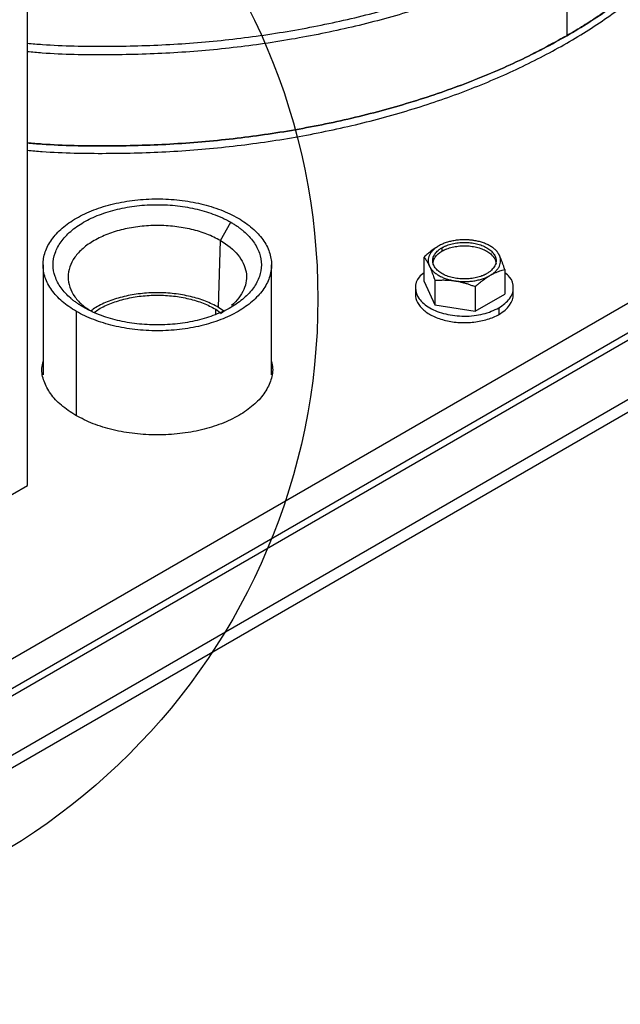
# Model space of a CAD drawing. Header units: inches. Extents: x 3 to 150, y 3 to 116.
# Tile 53 of 58: x 135.89 to 140.04, y 83.56 to 90.36. Entities that reach past the tile are written whole.
import ezdxf

# ---------------------------------------------------------------- set-up
doc = ezdxf.new("R2010")
doc.units = ezdxf.units.IN
doc.header["$LTSCALE"] = 14
doc.header["$MEASUREMENT"] = 0
doc.layers.add('TEXT', color=140, linetype='Continuous', lineweight=25)
doc.dimstyles.new('SLDDIMSTYLE4', dxfattribs={"dimtxt": 0.18, "dimasz": 1.82, "dimexe": 0, "dimexo": 0.0625, "dimgap": 0, "dimtad": 0, "dimtih": 1, "dimtoh": 1, "dimdec": 0, "dimrnd": 1e-09, "dimzin": 0, "dimdsep": 46, "dimtxsty": 'Standard', "dimblk1": 'NONE', "dimblk2": 'NONE', "dimsah": 1, "dimcen": 0.09, "dimadec": 0, "dimazin": 0, "dimtfac": 1.82, "dimtdec": 0, "dimtofl": 0, "dimtmove": 0, "dimatfit": 3, "dimldrblk": 'NONE', "dimfxl": 0, "dimfrac": 2, "dimtolj": 1, "dimtzin": 0, "dimarcsym": 0})

# ---------------------------------------------------------------- blocks, each defined once
blk = doc.blocks.new('_None')

msp = doc.modelspace()

# ---------------------------------------------------------------- linework, layer by layer
for p, q in [((145.5954, 91.5733), (133.5746, 84.6339)), ((145.5954, 91.3692), (133.5746, 84.4297)), ((145.5954, 91.3692), (133.5746, 84.4297)), ((145.5954, 91.3182), (133.5746, 84.3787)), ((135.9477, 87.1423), (135.9477, 91.225)), ((133.935, 84.1785), (145.9422, 91.1102)), ((133.935, 84.0931), (145.9422, 91.0247)), ((139.6734, 90.8754), (139.6734, 90.2467)), ((137.2807, 88.8324), (137.3536, 88.9586)), ((137.2689, 88.3708), (137.2807, 88.8324)), ((138.8116, 88.7828), (138.8116, 88.7593)), ((136.056, 88.665), (136.056, 87.9042)), ((137.634, 87.9042), (137.634, 88.665)), ((138.6875, 88.5488), (138.6875, 88.7184)), ((139.2452, 88.6321), (139.2452, 88.4626)), ((138.6875, 88.5488), (138.7622, 88.3879)), ((138.7622, 88.5574), (138.7622, 88.3879)), ((138.6283, 88.5057), (138.6283, 88.4608)), ((139.041, 88.5143), (139.041, 88.3447)), ((139.041, 88.3447), (139.2452, 88.4626)), ((139.3043, 88.4608), (139.3043, 88.5057)), ((138.7622, 88.3879), (139.041, 88.3447)), ((136.2871, 87.6226), (136.2871, 88.3429)), ((137.2484, 88.359), (137.2802, 88.3366)), ((137.2484, 88.3215), (137.2484, 88.359)), ((137.3043, 88.3459), (137.2689, 88.3708)), ((137.2808, 88.3293), (137.3136, 88.3525)), ((139.2053, 88.3677), (139.2053, 88.3228)), ((134.3841, 86.2396), (135.9477, 87.1423))]:
    msp.add_line(p, q)
for points, knots in [([(135.9477, 90.1954), (135.9823, 90.1922), (136.1619, 90.176), (136.4917, 90.1711), (136.932, 90.182), (137.3685, 90.2198), (137.7964, 90.2816), (138.2118, 90.3674), (138.6106, 90.4763), (138.989, 90.6072), (139.3433, 90.7589), (139.6702, 90.9299), (139.9664, 91.1186), (140.2292, 91.3232), (140.456, 91.5416), (140.6446, 91.7719), (140.7934, 92.0117), (140.9, 92.2587), (140.9671, 92.5106), (140.9755, 92.6802), (140.9796, 92.765)], [0, 0, 0, 0, 0.0138268, 0.071837, 0.1298472, 0.1878574, 0.2458676, 0.3038778, 0.3618879, 0.4198981, 0.4779083, 0.5359185, 0.5939287, 0.6519389, 0.7099491, 0.7679593, 0.8259694, 0.8839796, 0.9419898, 1, 1, 1, 1]), ([(135.9477, 89.5071), (135.9819, 89.504), (136.1615, 89.4878), (136.4917, 89.4829), (136.9331, 89.4938), (137.3708, 89.5317), (137.7998, 89.5937), (138.2163, 89.6797), (138.6161, 89.7889), (138.9955, 89.9202), (139.3508, 90.0723), (139.6785, 90.2437), (139.9756, 90.4329), (140.2391, 90.638), (140.4665, 90.8571), (140.6555, 91.0879), (140.8047, 91.3283), (140.9116, 91.576), (140.9789, 91.8286), (140.9873, 91.9986), (140.9914, 92.0836)], [0, 0, 0, 0, 0.013639, 0.071661, 0.129682, 0.187703, 0.245724, 0.303745, 0.361767, 0.419788, 0.477809, 0.53583, 0.593852, 0.651873, 0.709894, 0.767915, 0.825936, 0.883958, 0.941979, 1, 1, 1, 1]), ([(140.9914, 92.0836), (140.9914, 92.0759), (140.9913, 92.0604), (140.9908, 92.0372), (140.9899, 92.0141), (140.9886, 91.9909), (140.987, 91.9677), (140.9851, 91.9446), (140.9827, 91.9214), (140.98, 91.8983), (140.977, 91.8752), (140.9736, 91.8521), (140.9642, 91.7944), (140.9445, 91.7023), (140.9067, 91.5766), (140.8583, 91.4521), (140.7994, 91.3292), (140.7301, 91.2081), (140.6506, 91.0891), (140.561, 90.9725), (140.4617, 90.8585), (140.3528, 90.7475), (140.2346, 90.6398), (140.1073, 90.5355), (140.0016, 90.4573), (139.923, 90.4029), (139.8749, 90.3707), (139.8259, 90.339), (139.776, 90.3077), (139.7253, 90.2769), (139.6907, 90.2568), (139.6734, 90.2467)], [0, 0, 0, 0, 0.01137, 0.022737, 0.0341, 0.045461, 0.056822, 0.068182, 0.079542, 0.090904, 0.102269, 0.113637, 0.125009, 0.187505, 0.250006, 0.312502, 0.375003, 0.437499, 0.5, 0.562496, 0.624998, 0.687493, 0.749995, 0.81249, 0.874992, 0.895835, 0.916667, 0.937494, 0.958322, 0.979155, 1, 1, 1, 1]), ([(135.9477, 89.4561), (135.9819, 89.453), (136.1615, 89.4367), (136.4917, 89.4319), (136.9331, 89.4428), (137.3708, 89.4807), (137.7998, 89.5426), (138.2163, 89.6287), (138.6161, 89.7378), (138.9955, 89.8691), (139.3508, 90.0212), (139.6785, 90.1927), (139.9756, 90.3819), (140.2391, 90.587), (140.4663, 90.806), (140.6562, 91.0368), (140.8021, 91.2775), (140.8883, 91.4558), (140.9124, 91.5542), (140.9159, 91.5685)], [0, 0, 0, 0, 0.01526, 0.080177, 0.145093, 0.21001, 0.274927, 0.339843, 0.40476, 0.469676, 0.534593, 0.59951, 0.664426, 0.729343, 0.794259, 0.859176, 0.924093, 0.989009, 1, 1, 1, 1]), ([(139.6734, 90.8754), (139.5663, 90.817), (139.3522, 90.7002), (138.9952, 90.5491), (138.6162, 90.4176), (138.2163, 90.3085), (137.7998, 90.2224), (137.3708, 90.1605), (136.9331, 90.1226), (136.4917, 90.1116), (136.1615, 90.1165), (135.9819, 90.1328), (135.9477, 90.1359)], [0, 0, 0, 0, 0.108283, 0.216566, 0.324848, 0.433131, 0.541414, 0.649697, 0.75798, 0.866263, 0.974545, 1, 1, 1, 1]), ([(139.6734, 90.2467), (139.5663, 90.1883), (139.3522, 90.0715), (138.9952, 89.9204), (138.6162, 89.7888), (138.2163, 89.6797), (137.7998, 89.5937), (137.3708, 89.5317), (136.9331, 89.4938), (136.4917, 89.4829), (136.1615, 89.4878), (135.9819, 89.504), (135.9477, 89.5071)], [0, 0, 0, 0, 0.108283, 0.216566, 0.324848, 0.433131, 0.541414, 0.649697, 0.75798, 0.866263, 0.974545, 1, 1, 1, 1]), ([(136.2871, 88.3429), (136.2506, 88.364), (136.2177, 88.3872), (136.1603, 88.4367), (136.1358, 88.4632), (136.0963, 88.5182), (136.0812, 88.5469), (136.0611, 88.6054), (136.056, 88.6352), (136.056, 88.6948), (136.0611, 88.7246), (136.0812, 88.7831), (136.0963, 88.8118), (136.1358, 88.8669), (136.1603, 88.8933), (136.2177, 88.9428), (136.2506, 88.966), (136.3236, 89.0082), (136.3637, 89.0272), (136.4496, 89.0603), (136.4954, 89.0744), (136.5908, 89.0972), (136.6404, 89.1059), (136.7417, 89.1176), (136.7934, 89.1205), (136.8966, 89.1205), (136.9483, 89.1176), (137.0496, 89.1059), (137.0992, 89.0972), (137.1946, 89.0744), (137.2404, 89.0603), (137.3263, 89.0272), (137.3664, 89.0082), (137.4029, 88.9871)], [0, 0, 0, 0, 0.0625, 0.0625, 0.125, 0.125, 0.1875, 0.1875, 0.25, 0.25, 0.3125, 0.3125, 0.375, 0.375, 0.4375, 0.4375, 0.5, 0.5, 0.5625, 0.5625, 0.625, 0.625, 0.6875, 0.6875, 0.75, 0.75, 0.8125, 0.8125, 0.875, 0.875, 0.9375, 0.9375, 1, 1, 1, 1]), ([(136.3364, 88.3714), (136.3327, 88.3735), (136.3253, 88.3779), (136.3146, 88.3845), (136.3041, 88.3912), (136.2939, 88.3981), (136.284, 88.4051), (136.2743, 88.4122), (136.2649, 88.4194), (136.2558, 88.4268), (136.2366, 88.443), (136.2096, 88.469), (136.1794, 88.5058), (136.1556, 88.5443), (136.1327, 88.597), (136.1211, 88.665), (136.135, 88.7465), (136.1762, 88.8249), (136.2431, 88.8972), (136.3331, 88.9605), (136.4428, 89.0125), (136.568, 89.0511), (136.7038, 89.0749), (136.845, 89.0829), (136.9628, 89.0762), (137.0541, 89.063), (137.1207, 89.0493), (137.1846, 89.0318), (137.2331, 89.015), (137.2679, 89.001), (137.2904, 88.9912), (137.3122, 88.9808), (137.3334, 88.97), (137.3469, 88.9624), (137.3536, 88.9586)], [0, 0, 0, 0, 0.006967, 0.013922, 0.020869, 0.027811, 0.034752, 0.041695, 0.048643, 0.0556, 0.062568, 0.093836, 0.125113, 0.15638, 0.187657, 0.250126, 0.312595, 0.375064, 0.437533, 0.500001, 0.56247, 0.624939, 0.687408, 0.749877, 0.812345, 0.843613, 0.87489, 0.906157, 0.937434, 0.949965, 0.962468, 0.974962, 0.987466, 1, 1, 1, 1]), ([(137.2807, 88.8324), (137.2506, 88.8479), (137.1903, 88.879), (137.0821, 88.9115), (136.966, 88.932), (136.845, 88.9388), (136.724, 88.932), (136.6077, 88.9116), (136.5004, 88.8785), (136.4065, 88.834), (136.3293, 88.7797), (136.272, 88.7178), (136.2367, 88.6507), (136.2249, 88.5809), (136.2366, 88.5109), (136.2726, 88.4441), (136.3195, 88.39), (136.3612, 88.3625), (136.3764, 88.3525)], [0, 0, 0, 0, 0.064224, 0.128448, 0.192672, 0.256897, 0.321121, 0.385345, 0.449569, 0.513793, 0.578017, 0.642242, 0.706466, 0.77069, 0.834914, 0.899138, 0.963362, 1, 1, 1, 1]), ([(137.4029, 88.9871), (137.4394, 88.966), (137.4723, 88.9428), (137.5297, 88.8933), (137.5542, 88.8669), (137.5937, 88.8118), (137.6088, 88.7831), (137.6289, 88.7246), (137.634, 88.6948), (137.634, 88.6352), (137.6289, 88.6054), (137.6088, 88.5469), (137.5937, 88.5182), (137.5542, 88.4632), (137.5297, 88.4367), (137.4723, 88.3872), (137.4394, 88.364), (137.3664, 88.3219), (137.3263, 88.3029), (137.2404, 88.2697), (137.1946, 88.2556), (137.0992, 88.2328), (137.0496, 88.2241), (136.9483, 88.2125), (136.8966, 88.2095), (136.7934, 88.2095), (136.7417, 88.2125), (136.6404, 88.2241), (136.5908, 88.2328), (136.4954, 88.2556), (136.4496, 88.2697), (136.3637, 88.3029), (136.3236, 88.3219), (136.2871, 88.3429)], [0, 0, 0, 0, 0.0625, 0.0625, 0.125, 0.125, 0.1875, 0.1875, 0.25, 0.25, 0.3125, 0.3125, 0.375, 0.375, 0.4375, 0.4375, 0.5, 0.5, 0.5625, 0.5625, 0.625, 0.625, 0.6875, 0.6875, 0.75, 0.75, 0.8125, 0.8125, 0.875, 0.875, 0.9375, 0.9375, 1, 1, 1, 1]), ([(137.3536, 88.9586), (137.3573, 88.9565), (137.3647, 88.9522), (137.3754, 88.9455), (137.3859, 88.9388), (137.3961, 88.9319), (137.406, 88.9249), (137.4157, 88.9178), (137.4251, 88.9106), (137.4342, 88.9032), (137.4534, 88.887), (137.4804, 88.8611), (137.5106, 88.8242), (137.5344, 88.7857), (137.5573, 88.733), (137.5689, 88.665), (137.555, 88.5835), (137.5138, 88.5051), (137.4469, 88.4328), (137.3569, 88.3695), (137.2472, 88.3175), (137.122, 88.2789), (136.9862, 88.2551), (136.845, 88.2471), (136.7272, 88.2538), (136.6359, 88.267), (136.5693, 88.2808), (136.5054, 88.2982), (136.4569, 88.315), (136.4221, 88.329), (136.3996, 88.3388), (136.3778, 88.3492), (136.3566, 88.36), (136.3431, 88.3676), (136.3364, 88.3714)], [0, 0, 0, 0, 0.0069666, 0.0139218, 0.0208689, 0.0278113, 0.0347523, 0.0416952, 0.0486433, 0.0555999, 0.0625684, 0.0938358, 0.1251129, 0.1563803, 0.1876574, 0.2501262, 0.312595, 0.3750638, 0.4375326, 0.5000014, 0.5624702, 0.624939, 0.6874078, 0.7498765, 0.8123453, 0.8436128, 0.8748898, 0.9061573, 0.9374343, 0.9499653, 0.962468, 0.9749617, 0.987466, 1, 1, 1, 1]), ([(137.2807, 88.8324), (137.3306, 88.8036), (137.3719, 88.7698), (137.4322, 88.6961), (137.4513, 88.6563), (137.4651, 88.5752), (137.4599, 88.5339), (137.4256, 88.4549), (137.3966, 88.4171), (137.3573, 88.3832)], [0, 0, 0, 0, 0.25, 0.25, 0.5, 0.5, 0.75, 0.75, 1, 1, 1, 1]), ([(138.7895, 88.7956), (138.7867, 88.7939), (138.7809, 88.7905), (138.7722, 88.785), (138.7621, 88.7784), (138.7506, 88.7704), (138.7337, 88.7578), (138.7125, 88.7408), (138.6959, 88.726), (138.6875, 88.7184)], [0, 0, 0, 0, 0.083387, 0.1669, 0.250998, 0.376026, 0.502105, 0.745992, 1, 1, 1, 1]), ([(138.7895, 88.7956), (138.7874, 88.7943), (138.783, 88.7917), (138.7768, 88.7877), (138.7708, 88.7835), (138.7651, 88.7792), (138.7597, 88.7748), (138.7546, 88.7703), (138.7458, 88.7618), (138.7347, 88.7489), (138.7242, 88.731), (138.7177, 88.7124), (138.716, 88.6966), (138.7167, 88.6841), (138.7183, 88.6747), (138.7209, 88.6653), (138.7235, 88.6592), (138.7248, 88.6562)], [0, 0, 0, 0, 0.035842, 0.071563, 0.107211, 0.142837, 0.178493, 0.214227, 0.250089, 0.37501, 0.500015, 0.624936, 0.74994, 0.812574, 0.874949, 0.937335, 1, 1, 1, 1]), ([(139.031, 88.8329), (139.028, 88.8334), (139.0219, 88.8343), (139.0128, 88.8353), (139.0036, 88.8363), (138.9943, 88.837), (138.985, 88.8375), (138.9757, 88.8378), (138.9585, 88.8379), (138.9336, 88.837), (138.9014, 88.8333), (138.8704, 88.8272), (138.8459, 88.8202), (138.8273, 88.8136), (138.814, 88.8081), (138.8013, 88.8021), (138.7935, 88.7977), (138.7895, 88.7956)], [0, 0, 0, 0, 0.035842, 0.071563, 0.107211, 0.142837, 0.178493, 0.214227, 0.250089, 0.37501, 0.500015, 0.624936, 0.74994, 0.812574, 0.874949, 0.937335, 1, 1, 1, 1]), ([(138.8116, 88.7828), (138.8137, 88.784), (138.8178, 88.7863), (138.8242, 88.7896), (138.8308, 88.7927), (138.8377, 88.7957), (138.8483, 88.7999), (138.863, 88.8051), (138.8825, 88.8104), (138.9027, 88.8145), (138.9305, 88.8186), (138.9663, 88.8206), (139.0093, 88.8182), (139.0506, 88.8109), (139.0886, 88.7992), (139.122, 88.7834), (139.1494, 88.7641), (139.1697, 88.7421), (139.1822, 88.7183), (139.1865, 88.6935), (139.1829, 88.6728), (139.176, 88.6568), (139.1687, 88.6451), (139.1596, 88.6339), (139.1497, 88.6244), (139.14, 88.6166), (139.1309, 88.6102), (139.1243, 88.6062), (139.121, 88.6042)], [0, 0, 0, 0, 0.012528, 0.025029, 0.037522, 0.050029, 0.062566, 0.093823, 0.125111, 0.156368, 0.187656, 0.250126, 0.312595, 0.375065, 0.437534, 0.500003, 0.562473, 0.624942, 0.687412, 0.749881, 0.812351, 0.843607, 0.874896, 0.906152, 0.937441, 0.958302, 0.979125, 1, 1, 1, 1]), ([(138.8116, 88.7593), (138.8137, 88.7605), (138.8178, 88.7628), (138.8242, 88.7661), (138.8308, 88.7692), (138.8377, 88.7722), (138.8483, 88.7765), (138.863, 88.7816), (138.8825, 88.7869), (138.9027, 88.7911), (138.9305, 88.7951), (138.9663, 88.7971), (139.0093, 88.7947), (139.0506, 88.7875), (139.0886, 88.7757), (139.122, 88.7599), (139.1448, 88.7438), (139.1595, 88.7297), (139.1687, 88.7184), (139.176, 88.7068), (139.1806, 88.696), (139.1833, 88.6865), (139.1848, 88.6783), (139.185, 88.6728), (139.1851, 88.67)], [0, 0, 0, 0, 0.016701, 0.033366, 0.050022, 0.066694, 0.083408, 0.125077, 0.166788, 0.208457, 0.250168, 0.333447, 0.416726, 0.500005, 0.583284, 0.666563, 0.749842, 0.791511, 0.833222, 0.87489, 0.916601, 0.944402, 0.972162, 1, 1, 1, 1]), ([(139.2078, 88.7309), (139.207, 88.7326), (139.2053, 88.7361), (139.2023, 88.7412), (139.1991, 88.7463), (139.1955, 88.7512), (139.1916, 88.7561), (139.1874, 88.7609), (139.1791, 88.7696), (139.1652, 88.7816), (139.1436, 88.7958), (139.119, 88.8083), (139.0962, 88.8171), (139.077, 88.823), (139.0621, 88.8269), (139.0468, 88.8303), (139.0363, 88.832), (139.031, 88.8329)], [0, 0, 0, 0, 0.035842, 0.071563, 0.107211, 0.142837, 0.178493, 0.214227, 0.250089, 0.37501, 0.500015, 0.624936, 0.74994, 0.812574, 0.874949, 0.937335, 1, 1, 1, 1]), ([(139.121, 88.6042), (139.1189, 88.6031), (139.1149, 88.6007), (139.1084, 88.5975), (139.1018, 88.5943), (139.0949, 88.5913), (139.0844, 88.5871), (139.0696, 88.582), (139.0502, 88.5767), (139.0299, 88.5725), (139.0021, 88.5685), (138.9663, 88.5664), (138.9234, 88.5689), (138.8821, 88.5761), (138.844, 88.5878), (138.8106, 88.6036), (138.7833, 88.6229), (138.7629, 88.6449), (138.7504, 88.6687), (138.7462, 88.6935), (138.7497, 88.7142), (138.7566, 88.7302), (138.7639, 88.7419), (138.7731, 88.7531), (138.7829, 88.7626), (138.7927, 88.7704), (138.8017, 88.7768), (138.8083, 88.7808), (138.8116, 88.7828)], [0, 0, 0, 0, 0.0125275, 0.0250285, 0.0375224, 0.0500285, 0.0625662, 0.0938229, 0.1251113, 0.156368, 0.1876564, 0.2501258, 0.3125952, 0.3750646, 0.4375341, 0.5000035, 0.5624729, 0.6249423, 0.6874117, 0.7498812, 0.8123506, 0.8436073, 0.8748957, 0.9061524, 0.9374408, 0.9583018, 0.979125, 1, 1, 1, 1]), ([(138.7516, 88.6818), (138.7541, 88.6944), (138.76, 88.7236), (138.7929, 88.7464), (138.8116, 88.7593)], [0, 0, 0, 0, 0.430884, 1, 1, 1, 1]), ([(139.1431, 88.5915), (139.1453, 88.5927), (139.1496, 88.5953), (139.1559, 88.5994), (139.1618, 88.6035), (139.1675, 88.6078), (139.1729, 88.6122), (139.178, 88.6167), (139.1869, 88.6252), (139.198, 88.6381), (139.2085, 88.656), (139.2149, 88.6746), (139.2167, 88.6904), (139.216, 88.703), (139.2144, 88.7124), (139.2117, 88.7217), (139.2091, 88.7278), (139.2078, 88.7309)], [0, 0, 0, 0, 0.035842, 0.071563, 0.107211, 0.142837, 0.178493, 0.214227, 0.250089, 0.37501, 0.500015, 0.624936, 0.74994, 0.812574, 0.874949, 0.937335, 1, 1, 1, 1]), ([(139.2452, 88.6321), (139.2439, 88.636), (139.2414, 88.6436), (139.2377, 88.6546), (139.234, 88.6652), (139.2303, 88.6755), (139.2258, 88.6878), (139.2204, 88.7017), (139.2141, 88.717), (139.2099, 88.7262), (139.2078, 88.7309)], [0, 0, 0, 0, 0.103679, 0.205188, 0.304865, 0.403091, 0.500286, 0.669005, 0.834455, 1, 1, 1, 1]), ([(138.6875, 88.7184), (138.6887, 88.7168), (138.6912, 88.7137), (138.695, 88.7086), (138.6987, 88.7033), (138.7023, 88.6978), (138.7068, 88.6905), (138.7123, 88.6812), (138.7186, 88.6694), (138.7227, 88.6606), (138.7248, 88.6562)], [0, 0, 0, 0, 0.103679, 0.205188, 0.304865, 0.403091, 0.500286, 0.669005, 0.834455, 1, 1, 1, 1]), ([(138.7248, 88.6562), (138.7257, 88.6544), (138.7274, 88.6509), (138.7303, 88.6458), (138.7335, 88.6408), (138.7371, 88.6358), (138.741, 88.6309), (138.7452, 88.6261), (138.7535, 88.6174), (138.7674, 88.6054), (138.789, 88.5912), (138.8137, 88.5787), (138.8364, 88.5699), (138.8557, 88.564), (138.8706, 88.5601), (138.8859, 88.5567), (138.8964, 88.555), (138.9016, 88.5541)], [0, 0, 0, 0, 0.035842, 0.071563, 0.107211, 0.142837, 0.178493, 0.214227, 0.250089, 0.37501, 0.500015, 0.624936, 0.74994, 0.812574, 0.874949, 0.937335, 1, 1, 1, 1]), ([(138.7248, 88.6562), (138.7259, 88.6539), (138.728, 88.6493), (138.7311, 88.6421), (138.7343, 88.6347), (138.7374, 88.627), (138.7406, 88.6189), (138.7447, 88.608), (138.7498, 88.5939), (138.756, 88.5762), (138.7601, 88.5638), (138.7622, 88.5574)], [0, 0, 0, 0, 0.08311, 0.165759, 0.248389, 0.331429, 0.415294, 0.500383, 0.662699, 0.828654, 1, 1, 1, 1]), ([(138.6875, 88.6093), (138.6754, 88.5999), (138.6367, 88.5701), (138.621, 88.5051), (138.6455, 88.4292), (138.7212, 88.3641), (138.8337, 88.3207), (138.9659, 88.3058), (139.1007, 88.3198), (139.1704, 88.3517), (139.2053, 88.3677)], [0, 0, 0, 0, 0.0611962, 0.195311, 0.3294259, 0.4635407, 0.5976555, 0.7317703, 0.8658852, 1, 1, 1, 1]), ([(138.9016, 88.5541), (138.9046, 88.5537), (138.9107, 88.5528), (138.9199, 88.5517), (138.9291, 88.5508), (138.9383, 88.5501), (138.9476, 88.5496), (138.9569, 88.5493), (138.9741, 88.5491), (138.999, 88.55), (139.0312, 88.5537), (139.0623, 88.5598), (139.0868, 88.5668), (139.1053, 88.5734), (139.1186, 88.5789), (139.1313, 88.5849), (139.1392, 88.5893), (139.1431, 88.5915)], [0, 0, 0, 0, 0.035842, 0.071563, 0.107211, 0.142837, 0.178493, 0.214227, 0.250089, 0.37501, 0.500015, 0.624936, 0.74994, 0.812574, 0.874949, 0.937335, 1, 1, 1, 1]), ([(139.041, 88.5143), (139.0445, 88.5174), (139.0512, 88.5235), (139.0614, 88.5324), (139.0714, 88.5408), (139.0814, 88.5489), (139.0923, 88.5574), (139.1042, 88.5663), (139.1171, 88.5753), (139.1301, 88.5838), (139.1388, 88.5889), (139.1431, 88.5915)], [0, 0, 0, 0, 0.103177, 0.204204, 0.303416, 0.401188, 0.497932, 0.62399, 0.749025, 0.874907, 1, 1, 1, 1]), ([(139.1431, 88.5915), (139.146, 88.5931), (139.1517, 88.5963), (139.1602, 88.6008), (139.1687, 88.6051), (139.1773, 88.6091), (139.1859, 88.6128), (139.1972, 88.6174), (139.2113, 88.6225), (139.2282, 88.6278), (139.2394, 88.6307), (139.2452, 88.6321)], [0, 0, 0, 0, 0.0827911, 0.1651271, 0.2474429, 0.3301642, 0.4137023, 0.4984494, 0.6613838, 0.8279754, 1, 1, 1, 1]), ([(139.2053, 88.3677), (139.2331, 88.3879), (139.2888, 88.4283), (139.3111, 88.5054), (139.2959, 88.5701), (139.2573, 88.5999), (139.2452, 88.6093)], [0, 0, 0, 0, 0.289327, 0.578654, 0.867981, 1, 1, 1, 1]), ([(138.7622, 88.5574), (138.7669, 88.5578), (138.7762, 88.5586), (138.7902, 88.5594), (138.8039, 88.56), (138.8176, 88.5602), (138.8345, 88.5601), (138.8547, 88.5593), (138.8782, 88.5574), (138.8938, 88.5552), (138.9016, 88.5541)], [0, 0, 0, 0, 0.103679, 0.205188, 0.304865, 0.403091, 0.500286, 0.669005, 0.834455, 1, 1, 1, 1]), ([(138.9016, 88.5541), (138.9055, 88.5535), (138.9134, 88.5522), (138.9251, 88.55), (138.9368, 88.5475), (138.9485, 88.5447), (138.9603, 88.5416), (138.9757, 88.5373), (138.9949, 88.5313), (139.0179, 88.5233), (139.0332, 88.5173), (139.041, 88.5143)], [0, 0, 0, 0, 0.0831095, 0.1657593, 0.2483888, 0.3314287, 0.4152944, 0.5003827, 0.6626987, 0.8286537, 1, 1, 1, 1]), ([(137.2689, 88.3708), (137.2396, 88.3859), (137.181, 88.4161), (137.0757, 88.4478), (136.9628, 88.4678), (136.845, 88.4744), (136.7273, 88.4677), (136.6139, 88.448), (136.5104, 88.4154), (136.4326, 88.3808), (136.3971, 88.3544), (136.3857, 88.3459)], [0, 0, 0, 0, 0.117995, 0.23599, 0.353985, 0.471981, 0.589976, 0.707971, 0.825966, 0.943961, 1, 1, 1, 1]), ([(136.4098, 88.3366), (136.4201, 88.3442), (136.4533, 88.3689), (136.5266, 88.4014), (136.6251, 88.4324), (136.733, 88.4512), (136.845, 88.4576), (136.9571, 88.4512), (137.0645, 88.4322), (137.1647, 88.4021), (137.2205, 88.3733), (137.2484, 88.359)], [0, 0, 0, 0, 0.05304, 0.17141, 0.28978, 0.40815, 0.52652, 0.64489, 0.76326, 0.88163, 1, 1, 1, 1]), ([(138.6283, 88.4608), (138.6283, 88.4416), (138.6332, 88.4225), (138.6525, 88.3858), (138.6668, 88.3683), (138.7037, 88.3365), (138.7262, 88.3221), (138.7775, 88.2978), (138.8063, 88.2879), (138.8676, 88.2732), (138.9002, 88.2685), (138.9662, 88.2647), (138.9997, 88.2657), (139.0648, 88.2732), (139.0964, 88.2797), (139.1549, 88.2977), (139.1819, 88.3093), (139.2053, 88.3228)], [0, 0, 0, 0, 0.125, 0.125, 0.25, 0.25, 0.375, 0.375, 0.5, 0.5, 0.625, 0.625, 0.75, 0.75, 0.875, 0.875, 1, 1, 1, 1]), ([(139.2053, 88.3228), (139.2366, 88.3409), (139.2617, 88.3625), (139.2955, 88.4097), (139.3043, 88.4353), (139.3043, 88.4608)], [0, 0, 0, 0, 0.5, 0.5, 1, 1, 1, 1]), ([(136.2815, 87.6252), (136.2467, 87.6477), (136.1772, 87.6927), (136.104, 87.7735), (136.0593, 87.8601), (136.0426, 87.9361), (136.0526, 87.9814), (136.056, 87.9968)], [0, 0, 0, 0, 0.2214384, 0.4428768, 0.6643153, 0.8857537, 1, 1, 1, 1]), ([(137.634, 87.9968), (137.6374, 87.9814), (137.6474, 87.9361), (137.6307, 87.8602), (137.5862, 87.7734), (137.5118, 87.6933), (137.4121, 87.6231), (137.2906, 87.5656), (137.1519, 87.5228), (137.0015, 87.4964), (136.845, 87.4875), (136.6885, 87.4964), (136.5383, 87.5229), (136.3984, 87.565), (136.3205, 87.6052), (136.2815, 87.6252)], [0, 0, 0, 0, 0.041222, 0.12112, 0.201018, 0.280916, 0.360814, 0.440713, 0.520611, 0.600509, 0.680407, 0.760305, 0.840204, 0.920102, 1, 1, 1, 1])]:
    msp.add_open_spline(points, degree=3, knots=knots)
at = {"layer": 'TEXT'}
msp.add_circle((133.5136, 88.4294), 4.4405, dxfattribs=at)

# ---------------------------------------------------------------- leaders
at = {"layer": 'TEXT', "has_arrowhead": 0}
msp.add_leader([(137.9777, 57.1782), (134.1415, 84.0336)], dimstyle='SLDDIMSTYLE4', dxfattribs=at)

doc.saveas('drawing.dxf')
